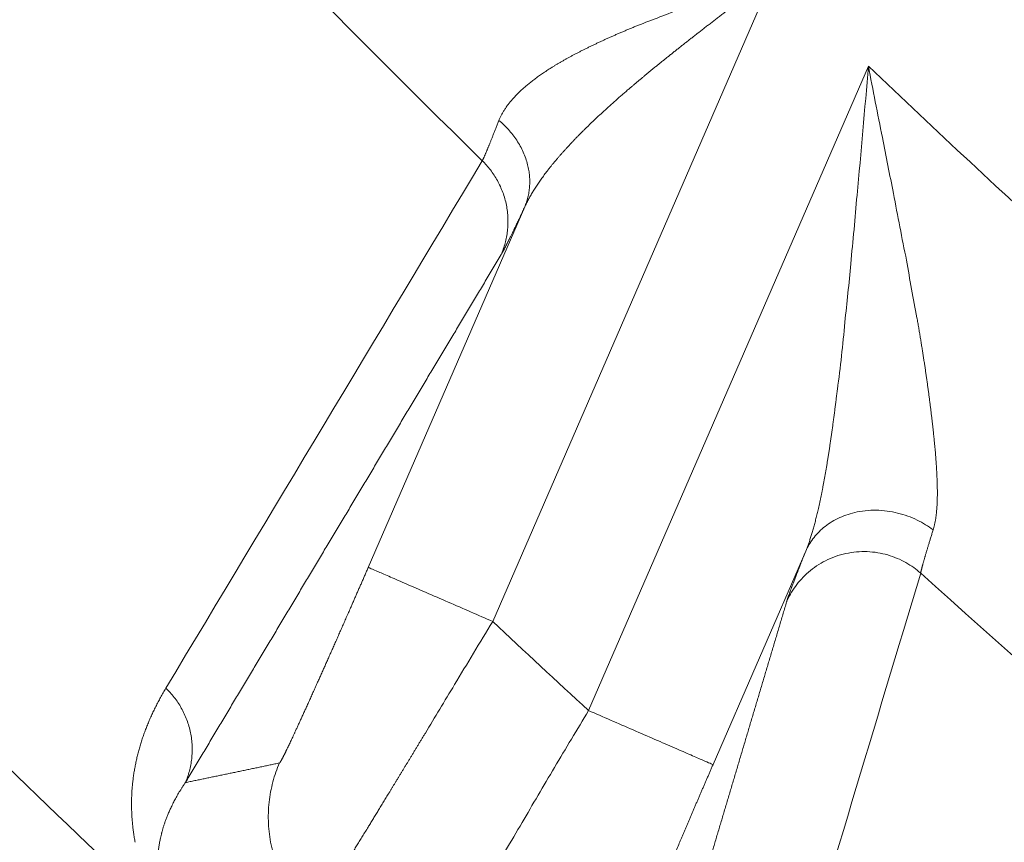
# Model space of a CAD drawing. Header units: millimetres. Extents: x 5437 to 18441, y -4466 to 3128.
# Tile 87 of 256: x 8434.85 to 8440.66, y -2839.88 to -2835.03. Entities that reach past the tile are written whole.
import ezdxf

# ---------------------------------------------------------------- set-up
doc = ezdxf.new("R2010")
doc.units = ezdxf.units.MM
doc.layers.add('1', color=7, linetype='Continuous', true_color=0xffffff)
doc.dimstyles.get("Standard").update_dxf_attribs({"dimtxt": 0.18, "dimasz": 0.18, "dimexe": 0.18, "dimexo": 0.0625, "dimgap": 0.09, "dimtad": 0, "dimtih": 1, "dimtoh": 1, "dimdec": 4, "dimzin": 0, "dimdsep": 46, "dimtxsty": 'Standard', "dimcen": 0.09, "dimadec": 0, "dimazin": 0, "dimtfac": 1, "dimtdec": 4, "dimtofl": 0, "dimtmove": 0, "dimatfit": 3, "dimfxl": 1, "dimtolj": 1, "dimtzin": 0, "dimarcsym": 0})

# ---------------------------------------------------------------- blocks, each defined once
blk = doc.blocks.new('*D53')
at = {"color": 0, "lineweight": -2, "transparency": 16777216}
for p, q in [((10989.4307, -2154.4155), (10692.9173, -2240.8213)), ((11069.4307, -2154.4155), (10989.4307, -2154.4155)), ((8443.48, -2896.4116), (8443.48, -2896.2316)), ((8443.39, -2896.3216), (8443.57, -2896.3216))]:
    blk.add_line(p, q, dxfattribs=at)
at = {"color": 0, "lineweight": 20, "transparency": 16777216}
blk.add_solid([(10689.1871, -2228.0204), (10696.6476, -2253.6222), (10616.1119, -2263.2029)], dxfattribs=at)
at = {"layer": 'Defpoints', "color": 0, "lineweight": 20, "transparency": 16777216}
for p in [(10616.1119, -2263.2029), (6270.848, -3529.4402)]:
    blk.add_point(p, dxfattribs=at)
at = {"color": 0, "lineweight": 20, "transparency": 16777216, "insert": (11249.5207, -2154.4155), "char_height": 80, "attachment_point": 5}
blk.add_mtext('\\A1;R2260', dxfattribs=at)
blk = doc.blocks.new('*D54')
at = {"color": 0, "lineweight": -2, "transparency": 16777216}
blk.add_line((7492.6853, -2896.3216), (7463.5164, -2896.3216), dxfattribs=at)
at = {"color": 0, "lineweight": -3, "transparency": 16777216}
for start, end in [(14.7247061, 87.3296239), (101.5902046, 175.2752939)]:
    blk.add_arc((8434.1189, -2896.3216), 970.4225, start, end, dxfattribs=at)
at = {"color": 0, "lineweight": 20, "transparency": 16777216}
for points in [[(9385.6953, -2646.8098), (9359.6469, -2652.519), (9389.7986, -2727.8095)], [(7480.3159, -2816.9391), (7453.6719, -2815.84), (7463.6964, -2896.3216)]]:
    blk.add_solid(points, dxfattribs=at)
at = {"layer": 'Defpoints', "color": 0, "lineweight": 20, "transparency": 16777216}
for p in [(7900.863, -2085.5454), (10671.8171, -2501.755), (7492.7478, -2896.3216), (7740.5009, -2896.3216), (8434.1189, -2896.3216)]:
    blk.add_point(p, dxfattribs=at)
at = {"color": 0, "lineweight": 20, "transparency": 16777216, "insert": (8359.2409, -1928.7921), "char_height": 80, "attachment_point": 5}
blk.add_mtext('\\A1;165%%D', dxfattribs=at)

msp = doc.modelspace()

# ---------------------------------------------------------------- linework, layer by layer
at = {"color": 7, "lineweight": 20}
msp.add_arc((8443.47995, -2896.41157), 893, 10.1099821, 350.11198757, dxfattribs=at)
at = {"layer": '1', "color": 0, "lineweight": 20}
for p, q in [((8439.29721, -2834.76659), (8437.64221, -2838.57684)), ((8438.20754, -2839.10186), (8439.85692, -2835.30455)), ((8436.90856, -2838.25818), (8437.83121, -2836.13398)), ((8439.48795, -2838.16176), (8438.9412, -2839.42052))]:
    msp.add_line(p, q, dxfattribs=at)
for centre, radius, start, end in [((8495.27522, -2777.08546), 82.36106, 222.8095073, 225.5323654), ((8495.27522, -2777.08546), 80.37817, 226.4118644, 231.1080564), ((8495.27522, -2777.08546), 86.87162, 223.297847, 226.7881486), ((8495.27522, -2777.08546), 82.36106, 228.0002717, 230.636495), ((8495.27522, -2777.08546), 87.5, 224.5408917, 268.5032091), ((8495.27521, -2777.08547), 84.27782, 226.8551327, 227.3796407)]:
    msp.add_arc(centre, radius, start, end, dxfattribs=at)
for points, degree, knots in [([(8439.29721, -2834.76659), (8439.28965, -2834.77245), (8439.27456, -2834.78413), (8439.252, -2834.80155), (8439.22959, -2834.81884), (8439.20733, -2834.83598), (8439.18523, -2834.85299), (8439.16329, -2834.86986), (8439.14151, -2834.88659), (8439.11989, -2834.90319), (8439.09844, -2834.91965), (8439.07717, -2834.93599), (8439.05607, -2834.95219), (8439.03515, -2834.96826), (8439.0144, -2834.98421), (8438.99384, -2835.00003), (8438.97346, -2835.01572), (8438.95327, -2835.03129), (8438.93326, -2835.04673), (8438.91345, -2835.06205), (8438.89383, -2835.07724), (8438.8744, -2835.09231), (8438.85516, -2835.10726), (8438.83613, -2835.12209), (8438.81729, -2835.1368), (8438.79865, -2835.1514), (8438.78021, -2835.16587), (8438.76198, -2835.18022), (8438.74395, -2835.19445), (8438.72612, -2835.20857), (8438.7085, -2835.22257), (8438.69108, -2835.23646), (8438.67387, -2835.25022), (8438.65686, -2835.26387), (8438.64007, -2835.27741), (8438.62348, -2835.29083), (8438.6071, -2835.30413), (8438.59093, -2835.31732), (8438.57497, -2835.33039), (8438.55922, -2835.34334), (8438.54368, -2835.35619), (8438.52835, -2835.36891), (8438.51323, -2835.38152), (8438.49832, -2835.39402), (8438.48362, -2835.4064), (8438.46912, -2835.41866), (8438.45484, -2835.43081), (8438.44541, -2835.43888), (8438.44073, -2835.44289)], 3, [0, 0, 0, 0, 0.0257856, 0.0513909, 0.0768159, 0.1020606, 0.1271251, 0.1520094, 0.1767136, 0.2012375, 0.2255814, 0.2497451, 0.2737288, 0.2975324, 0.3211561, 0.3445997, 0.3678634, 0.3909472, 0.4138511, 0.4365752, 0.4591194, 0.4814839, 0.5036686, 0.5256737, 0.547499, 0.5691448, 0.5906109, 0.6118976, 0.6330047, 0.6539323, 0.6746806, 0.6952494, 0.715639, 0.7358493, 0.7558803, 0.7757322, 0.795405, 0.8148987, 0.8342134, 0.8533491, 0.872306, 0.891084, 0.9096832, 0.9281037, 0.9463456, 0.9644089, 0.9822937, 1, 1, 1, 1]), ([(8438.29367, -2835.15263), (8438.29978, -2835.14985), (8438.31206, -2835.14425), (8438.33075, -2835.13586), (8438.34974, -2835.12743), (8438.36905, -2835.11895), (8438.38867, -2835.11043), (8438.4086, -2835.10187), (8438.42885, -2835.09327), (8438.44941, -2835.08462), (8438.47028, -2835.07594), (8438.49146, -2835.06721), (8438.50575, -2835.06139), (8438.51292, -2835.05847)], 3, [0, 0, 0, 0, 0.0868213, 0.174452, 0.2628949, 0.352153, 0.4422288, 0.5331251, 0.6248445, 0.7173892, 0.8107619, 0.9049647, 1, 1, 1, 1]), ([(8437.90057, -2835.37246), (8437.90438, -2835.3697), (8437.91202, -2835.36414), (8437.9238, -2835.35585), (8437.93585, -2835.34754), (8437.94819, -2835.33922), (8437.96083, -2835.33089), (8437.97375, -2835.32254), (8437.98697, -2835.31419), (8438.00048, -2835.30582), (8438.01428, -2835.29744), (8438.02838, -2835.28904), (8438.04277, -2835.28063), (8438.05745, -2835.2722), (8438.07242, -2835.26376), (8438.08769, -2835.25531), (8438.10324, -2835.24684), (8438.1191, -2835.23835), (8438.13524, -2835.22985), (8438.15168, -2835.22133), (8438.16841, -2835.2128), (8438.18543, -2835.20425), (8438.20275, -2835.19568), (8438.22035, -2835.1871), (8438.23825, -2835.1785), (8438.25644, -2835.16988), (8438.27491, -2835.16125), (8438.28741, -2835.15551), (8438.29367, -2835.15263)], 3, [0, 0, 0, 0, 0.0352949, 0.0708214, 0.1065825, 0.1425813, 0.1788207, 0.2153036, 0.2520327, 0.2890109, 0.3262408, 0.3637251, 0.4014663, 0.4394669, 0.4777295, 0.5162564, 0.55505, 0.5941125, 0.6334462, 0.6730534, 0.712936, 0.7530964, 0.7935364, 0.8342581, 0.8752634, 0.9165543, 0.9581325, 1, 1, 1, 1]), ([(8437.67855, -2835.62394), (8437.67974, -2835.62116), (8437.68214, -2835.6156), (8437.68603, -2835.60728), (8437.69013, -2835.59898), (8437.69448, -2835.5907), (8437.69905, -2835.58243), (8437.70386, -2835.57418), (8437.70891, -2835.56594), (8437.71419, -2835.55772), (8437.71971, -2835.54951), (8437.72546, -2835.54131), (8437.73144, -2835.53314), (8437.73766, -2835.52497), (8437.74412, -2835.51682), (8437.75081, -2835.50869), (8437.75773, -2835.50057), (8437.7649, -2835.49246), (8437.77229, -2835.48436), (8437.77993, -2835.47628), (8437.78779, -2835.46822), (8437.7959, -2835.46016), (8437.80424, -2835.45212), (8437.81281, -2835.4441), (8437.82162, -2835.43608), (8437.83066, -2835.42808), (8437.83994, -2835.42009), (8437.84946, -2835.41212), (8437.85921, -2835.40416), (8437.86919, -2835.39621), (8437.87941, -2835.38828), (8437.88985, -2835.38035), (8437.89699, -2835.37509), (8437.90057, -2835.37246)], 3, [0, 0, 0, 0, 0.0314381, 0.0628987, 0.0943854, 0.1259014, 0.1574503, 0.1890354, 0.2206601, 0.2523278, 0.2840417, 0.3158054, 0.347622, 0.3794949, 0.4114274, 0.4434227, 0.4754841, 0.5076148, 0.5398179, 0.5720967, 0.6044543, 0.6368938, 0.6694183, 0.7020309, 0.7347346, 0.7675325, 0.8004274, 0.8334225, 0.8665205, 0.8997244, 0.9330371, 0.9664614, 1, 1, 1, 1]), ([(8438.44073, -2835.44289), (8438.43431, -2835.4484), (8438.42154, -2835.45937), (8438.40264, -2835.47577), (8438.38405, -2835.49202), (8438.36578, -2835.50812), (8438.34783, -2835.52408), (8438.33019, -2835.5399), (8438.31288, -2835.55557), (8438.29589, -2835.57109), (8438.27922, -2835.58647), (8438.26286, -2835.6017), (8438.24682, -2835.61679), (8438.23111, -2835.63174), (8438.21571, -2835.64653), (8438.20062, -2835.66119), (8438.18585, -2835.67569), (8438.1714, -2835.69005), (8438.15726, -2835.70426), (8438.14343, -2835.71832), (8438.12991, -2835.73223), (8438.1167, -2835.746), (8438.10381, -2835.75961), (8438.09121, -2835.77308), (8438.08299, -2835.78201), (8438.0789, -2835.78645)], 3, [0, 0, 0, 0, 0.0486157, 0.0967614, 0.1444373, 0.191644, 0.2383817, 0.284651, 0.3304521, 0.3757855, 0.4206517, 0.4650511, 0.5089841, 0.5524514, 0.5954532, 0.6379903, 0.680063, 0.721672, 0.7628178, 0.803501, 0.8437222, 0.8834821, 0.9227812, 0.9616203, 1, 1, 1, 1]), ([(8437.58078, -2835.86212), (8437.58124, -2835.86124), (8437.58217, -2835.85947), (8437.58365, -2835.85651), (8437.58522, -2835.85333), (8437.58686, -2835.8499), (8437.58859, -2835.84622), (8437.5904, -2835.84231), (8437.59229, -2835.83816), (8437.59427, -2835.83376), (8437.59633, -2835.82912), (8437.59847, -2835.82424), (8437.60069, -2835.81911), (8437.603, -2835.81374), (8437.60539, -2835.80814), (8437.60786, -2835.80228), (8437.61041, -2835.79619), (8437.61305, -2835.78986), (8437.61577, -2835.78328), (8437.61857, -2835.77647), (8437.62145, -2835.76941), (8437.62441, -2835.76211), (8437.62746, -2835.75457), (8437.63059, -2835.74679), (8437.6338, -2835.73877), (8437.63709, -2835.73051), (8437.64046, -2835.72202), (8437.64391, -2835.71328), (8437.64744, -2835.7043), (8437.65105, -2835.69509), (8437.65474, -2835.68564), (8437.65851, -2835.67595), (8437.66236, -2835.66602), (8437.66629, -2835.65586), (8437.6703, -2835.64546), (8437.67437, -2835.63484), (8437.67715, -2835.62758), (8437.67855, -2835.62394)], 3, [0, 0, 0, 0, 0.0279424, 0.0559139, 0.0839154, 0.1119476, 0.1400111, 0.1681068, 0.1962353, 0.2243974, 0.2525937, 0.2808251, 0.3090921, 0.3373956, 0.3657361, 0.3941145, 0.4225314, 0.4509875, 0.4794835, 0.5080201, 0.536598, 0.5652178, 0.5938802, 0.622586, 0.6513357, 0.68013, 0.7089697, 0.7378553, 0.7667875, 0.7957669, 0.8247943, 0.8538702, 0.8829953, 0.9121702, 0.9413955, 0.9706719, 1, 1, 1, 1]), ([(8438.0789, -2835.78645), (8438.07485, -2835.79088), (8438.06679, -2835.79971), (8438.05494, -2835.81292), (8438.04334, -2835.82602), (8438.03198, -2835.83904), (8438.02089, -2835.85196), (8438.01004, -2835.86478), (8437.99946, -2835.87751), (8437.98912, -2835.89015), (8437.97904, -2835.90269), (8437.96922, -2835.91514), (8437.95965, -2835.9275), (8437.95034, -2835.93977), (8437.94129, -2835.95194), (8437.93249, -2835.96401), (8437.92395, -2835.976), (8437.91567, -2835.98789), (8437.90764, -2835.99969), (8437.89986, -2836.01139), (8437.89235, -2836.023), (8437.88509, -2836.03452), (8437.87808, -2836.04594), (8437.87133, -2836.05728), (8437.86483, -2836.06851), (8437.85859, -2836.07966), (8437.85261, -2836.0907), (8437.84687, -2836.10166), (8437.84139, -2836.11252), (8437.83615, -2836.12328), (8437.83285, -2836.13042), (8437.83121, -2836.13398)], 3, [0, 0, 0, 0, 0.0383732, 0.0764594, 0.1142596, 0.1517746, 0.1890053, 0.2259527, 0.2626176, 0.299001, 0.335104, 0.3709275, 0.4064725, 0.4417401, 0.4767314, 0.5114475, 0.5458895, 0.5800585, 0.6139558, 0.6475826, 0.6809401, 0.7140295, 0.7468522, 0.7794096, 0.8117029, 0.8437337, 0.8755033, 0.9070132, 0.9382649, 0.96926, 1, 1, 1, 1]), ([(8437.83121, -2836.13398), (8437.79787, -2836.20496), (8437.76869, -2836.2661), (8437.74379, -2836.31716), (8437.71865, -2836.36705), (8437.70093, -2836.39964), (8437.69767, -2836.40548), (8437.69472, -2836.41062), (8437.69206, -2836.41506)], 5, [0, 0, 0, 0, 0, 0, 0.7996475, 0.7996475, 0.7996475, 1, 1, 1, 1, 1, 1]), ([(8440.14353, -2836.78717), (8440.14522, -2836.79699), (8440.14857, -2836.81653), (8440.1535, -2836.84564), (8440.15831, -2836.87441), (8440.16301, -2836.90284), (8440.1676, -2836.93093), (8440.17207, -2836.95868), (8440.17643, -2836.98609), (8440.18067, -2837.01315), (8440.1848, -2837.03988), (8440.18882, -2837.06626), (8440.19272, -2837.09231), (8440.1965, -2837.11801), (8440.20018, -2837.14337), (8440.20255, -2837.16012), (8440.20373, -2837.16845)], 3, [0, 0, 0, 0, 0.0760199, 0.1513271, 0.2259232, 0.2998095, 0.3729876, 0.4454589, 0.5172253, 0.5882882, 0.6586496, 0.7283113, 0.7972751, 0.8655431, 0.9331174, 1, 1, 1, 1]), ([(8440.20373, -2837.16845), (8440.20493, -2837.17699), (8440.20732, -2837.19403), (8440.21078, -2837.21939), (8440.21415, -2837.24451), (8440.21741, -2837.26939), (8440.22058, -2837.29401), (8440.22364, -2837.31839), (8440.22661, -2837.34252), (8440.22948, -2837.3664), (8440.23225, -2837.39002), (8440.23492, -2837.41339), (8440.2375, -2837.4365), (8440.24, -2837.45936), (8440.24158, -2837.47445), (8440.24238, -2837.48197)], 3, [0, 0, 0, 0, 0.0796333, 0.1588029, 0.2375119, 0.3157636, 0.3935611, 0.4709076, 0.5478067, 0.6242617, 0.700276, 0.7758534, 0.8509973, 0.9257116, 1, 1, 1, 1]), ([(8439.63066, -2837.53643), (8439.63193, -2837.52787), (8439.63448, -2837.51069), (8439.63822, -2837.48469), (8439.64194, -2837.45841), (8439.64561, -2837.43185), (8439.64926, -2837.40499), (8439.65287, -2837.37786), (8439.65645, -2837.35044), (8439.66001, -2837.32273), (8439.66355, -2837.29475), (8439.66707, -2837.26648), (8439.67057, -2837.23794), (8439.67288, -2837.21879), (8439.67404, -2837.20918)], 3, [0, 0, 0, 0, 0.080048, 0.1606871, 0.2419191, 0.3237461, 0.40617, 0.4891926, 0.5728157, 0.6570411, 0.7418705, 0.8273057, 0.9133483, 1, 1, 1, 1]), ([(8440.24238, -2837.48197), (8440.24307, -2837.48868), (8440.24445, -2837.50203), (8440.24641, -2837.52181), (8440.24828, -2837.54127), (8440.25004, -2837.56041), (8440.25169, -2837.57923), (8440.25324, -2837.59772), (8440.25468, -2837.61588), (8440.25602, -2837.63373), (8440.25725, -2837.65125), (8440.25838, -2837.66845), (8440.2594, -2837.68533), (8440.2603, -2837.70188), (8440.2611, -2837.71812), (8440.26179, -2837.73403), (8440.26237, -2837.74963), (8440.26284, -2837.76491), (8440.2632, -2837.77986), (8440.26344, -2837.7945), (8440.26357, -2837.80882), (8440.26359, -2837.82283), (8440.26349, -2837.83651), (8440.26328, -2837.84989), (8440.26295, -2837.86294), (8440.2625, -2837.87568), (8440.26194, -2837.88811), (8440.26126, -2837.90022), (8440.26046, -2837.91202), (8440.25953, -2837.92351), (8440.25849, -2837.93468), (8440.25732, -2837.94555), (8440.25604, -2837.9561), (8440.25463, -2837.96635), (8440.25309, -2837.97628), (8440.25143, -2837.98591), (8440.24964, -2837.99523), (8440.24773, -2838.00424), (8440.24569, -2838.01295), (8440.24352, -2838.02135), (8440.24123, -2838.02946), (8440.23958, -2838.03465), (8440.23876, -2838.03723)], 3, [0, 0, 0, 0, 0.0307322, 0.0611389, 0.091222, 0.1209832, 0.1504243, 0.1795472, 0.2083538, 0.2368463, 0.2650268, 0.2928973, 0.3204603, 0.3477181, 0.3746732, 0.401328, 0.4276853, 0.4537477, 0.4795182, 0.5049996, 0.530195, 0.5551076, 0.5797406, 0.6040975, 0.6281817, 0.651997, 0.6755471, 0.698836, 0.7218676, 0.7446463, 0.7671763, 0.7894621, 0.8115085, 0.8333202, 0.8549023, 0.8762598, 0.8973981, 0.9183227, 0.9390392, 0.9595536, 0.9798718, 1, 1, 1, 1]), ([(8439.56239, -2837.91075), (8439.56369, -2837.90501), (8439.56632, -2837.89343), (8439.57019, -2837.87575), (8439.57406, -2837.85767), (8439.57793, -2837.83916), (8439.58178, -2837.82024), (8439.58562, -2837.80091), (8439.58945, -2837.78116), (8439.59327, -2837.76099), (8439.59708, -2837.7404), (8439.60087, -2837.7194), (8439.60465, -2837.69798), (8439.60841, -2837.67614), (8439.61216, -2837.65389), (8439.6159, -2837.63121), (8439.61962, -2837.60812), (8439.62332, -2837.58461), (8439.62702, -2837.56069), (8439.62944, -2837.54455), (8439.63066, -2837.53643)], 3, [0, 0, 0, 0, 0.0487348, 0.0982571, 0.1485702, 0.1996773, 0.2515813, 0.3042852, 0.3577916, 0.4121031, 0.4672223, 0.5231514, 0.5798929, 0.6374488, 0.6958214, 0.7550125, 0.8150241, 0.875858, 0.9375161, 1, 1, 1, 1]), ([(8439.48795, -2838.16176), (8439.48924, -2838.15859), (8439.49184, -2838.15223), (8439.49568, -2838.14237), (8439.49951, -2838.13221), (8439.50332, -2838.12173), (8439.50712, -2838.11093), (8439.5109, -2838.09981), (8439.51467, -2838.08837), (8439.51843, -2838.07661), (8439.52217, -2838.06454), (8439.5259, -2838.05214), (8439.52961, -2838.03943), (8439.53331, -2838.0264), (8439.53699, -2838.01305), (8439.54066, -2837.99938), (8439.54432, -2837.9854), (8439.54796, -2837.9711), (8439.55159, -2837.95648), (8439.55521, -2837.94154), (8439.55882, -2837.92629), (8439.5612, -2837.91595), (8439.56239, -2837.91075)], 3, [0, 0, 0, 0, 0.0438931, 0.088388, 0.1334926, 0.1792147, 0.2255617, 0.2725408, 0.3201587, 0.3684222, 0.4173374, 0.4669105, 0.5171473, 0.5680533, 0.619634, 0.6718946, 0.7248399, 0.7784749, 0.832804, 0.8878318, 0.9435624, 1, 1, 1, 1]), ([(8440.23876, -2838.03723), (8440.23758, -2838.041), (8440.23522, -2838.04854), (8440.23178, -2838.05957), (8440.22841, -2838.07037), (8440.22513, -2838.08095), (8440.22194, -2838.09128), (8440.21882, -2838.10139), (8440.21579, -2838.11126), (8440.21285, -2838.1209), (8440.20999, -2838.1303), (8440.20721, -2838.13946), (8440.20452, -2838.14839), (8440.20191, -2838.15709), (8440.19938, -2838.16555), (8440.19695, -2838.17377), (8440.19459, -2838.18176), (8440.19232, -2838.18951), (8440.19014, -2838.19702), (8440.18804, -2838.2043), (8440.18602, -2838.21135), (8440.18409, -2838.21815), (8440.18225, -2838.22472), (8440.18049, -2838.23105), (8440.17881, -2838.23715), (8440.17722, -2838.24301), (8440.17571, -2838.24864), (8440.17428, -2838.25403), (8440.17294, -2838.25918), (8440.17168, -2838.2641), (8440.17051, -2838.26878), (8440.16941, -2838.27323), (8440.16841, -2838.27744), (8440.16748, -2838.28142), (8440.16664, -2838.28516), (8440.16587, -2838.28869), (8440.16543, -2838.29084), (8440.1652, -2838.29192)], 3, [0, 0, 0, 0, 0.0294928, 0.0589265, 0.0883013, 0.1176179, 0.1468765, 0.1760777, 0.2052218, 0.2343094, 0.2633409, 0.2923166, 0.3212372, 0.350103, 0.3789144, 0.407672, 0.4363763, 0.4650276, 0.4936265, 0.5221735, 0.550669, 0.5791134, 0.6075074, 0.6358514, 0.6641458, 0.6923913, 0.7205882, 0.748737, 0.7768384, 0.8048927, 0.8329005, 0.8608624, 0.8887788, 0.9166502, 0.9444772, 0.9722603, 1, 1, 1, 1]), ([(8436.3854, -2839.41095), (8436.38757, -2839.41052), (8436.39455, -2839.399), (8436.40621, -2839.37663), (8436.43877, -2839.31035), (8436.48799, -2839.20476), (8436.51686, -2839.14194), (8436.58189, -2838.99885), (8436.65787, -2838.82892), (8436.69874, -2838.73691), (8436.76498, -2838.58691), (8436.83349, -2838.43053), (8436.85855, -2838.37314), (8436.88356, -2838.31572), (8436.90856, -2838.25818)], 5, [0, 0, 0, 0, 0, 0, 0.2707025, 0.2707025, 0.2707025, 0.5486701, 0.5486701, 0.5486701, 0.8370325, 0.8370325, 0.8370325, 1, 1, 1, 1, 1, 1]), ([(8435.53456, -2839.87832), (8435.53369, -2839.87364), (8435.53193, -2839.86422), (8435.52953, -2839.85023), (8435.52728, -2839.83623), (8435.5252, -2839.82225), (8435.52328, -2839.80827), (8435.52153, -2839.7943), (8435.51994, -2839.78033), (8435.51851, -2839.76637), (8435.51725, -2839.75243), (8435.51615, -2839.73848), (8435.51522, -2839.72455), (8435.51445, -2839.71062), (8435.51385, -2839.6967), (8435.51341, -2839.68279), (8435.51313, -2839.66889), (8435.51302, -2839.65499), (8435.51307, -2839.6411), (8435.51328, -2839.62722), (8435.51366, -2839.61335), (8435.51421, -2839.59948), (8435.51491, -2839.58562), (8435.51578, -2839.57177), (8435.51682, -2839.55793), (8435.51802, -2839.5441), (8435.51938, -2839.53027), (8435.5209, -2839.51645), (8435.52259, -2839.50264), (8435.52445, -2839.48884), (8435.52646, -2839.47504), (8435.52864, -2839.46126), (8435.53098, -2839.44748), (8435.53349, -2839.4337), (8435.53616, -2839.41994), (8435.53899, -2839.40618), (8435.54199, -2839.39244), (8435.54515, -2839.3787), (8435.54848, -2839.36497), (8435.55196, -2839.35124), (8435.55561, -2839.33753), (8435.55942, -2839.32382), (8435.5634, -2839.31012), (8435.56754, -2839.29643), (8435.57184, -2839.28274), (8435.57631, -2839.26907), (8435.58094, -2839.2554), (8435.58573, -2839.24174), (8435.59068, -2839.22808), (8435.5958, -2839.21444), (8435.60108, -2839.2008), (8435.60652, -2839.18718), (8435.61212, -2839.17356), (8435.61789, -2839.15994), (8435.62382, -2839.14634), (8435.62991, -2839.13274), (8435.63617, -2839.11915), (8435.64259, -2839.10557), (8435.64917, -2839.092), (8435.65591, -2839.07843), (8435.66281, -2839.06488), (8435.66988, -2839.05133), (8435.67711, -2839.03778), (8435.6845, -2839.02425), (8435.69205, -2839.01072), (8435.69977, -2838.99721), (8435.70764, -2838.98369), (8435.713, -2838.97473), (8435.71569, -2838.97024)], 3, [0, 0, 0, 0, 0.0108401, 0.0218106, 0.0329114, 0.0441428, 0.055505, 0.0669981, 0.0786223, 0.0903777, 0.1022644, 0.1142827, 0.1264325, 0.1387141, 0.1511276, 0.1636731, 0.1763507, 0.1891605, 0.2021027, 0.2151773, 0.2283844, 0.2417242, 0.2551968, 0.2688021, 0.2825404, 0.2964117, 0.3104161, 0.3245537, 0.3388245, 0.3532287, 0.3677663, 0.3824374, 0.3972421, 0.4121804, 0.4272524, 0.4424582, 0.4577978, 0.4732713, 0.4888788, 0.5046203, 0.5204959, 0.5365056, 0.5526496, 0.5689277, 0.5853402, 0.6018871, 0.6185683, 0.635384, 0.6523342, 0.6694189, 0.6866383, 0.7039923, 0.721481, 0.7391044, 0.7568625, 0.7747555, 0.7927833, 0.810946, 0.8292437, 0.8476763, 0.8662439, 0.8849465, 0.9037842, 0.9227571, 0.941865, 0.9611081, 0.9804864, 1, 1, 1, 1]), ([(8437.81593, -2839.76141), (8437.8768, -2839.65594), (8437.94089, -2839.54711), (8438.07247, -2839.32612), (8438.13995, -2839.21395), (8438.20754, -2839.10186)], 3, [0, 0, 0, 0, 0.5, 0.5, 1, 1, 1, 1]), ([(8437.24528, -2839.23427), (8437.24184, -2839.23994), (8437.23498, -2839.25127), (8437.22477, -2839.26813), (8437.21463, -2839.28484), (8437.20459, -2839.30141), (8437.19464, -2839.31782), (8437.18477, -2839.33409), (8437.175, -2839.3502), (8437.16531, -2839.36616), (8437.15571, -2839.38197), (8437.14621, -2839.39763), (8437.1368, -2839.41313), (8437.12748, -2839.42848), (8437.11825, -2839.44367), (8437.10911, -2839.45871), (8437.10007, -2839.47359), (8437.09111, -2839.48832), (8437.08225, -2839.5029), (8437.07349, -2839.51732), (8437.06481, -2839.53158), (8437.05623, -2839.54569), (8437.04775, -2839.55964), (8437.03935, -2839.57343), (8437.03105, -2839.58707), (8437.02284, -2839.60055), (8437.01473, -2839.61388), (8437.0067, -2839.62705), (8436.99877, -2839.64006), (8436.99094, -2839.65292), (8436.98319, -2839.66563), (8436.97554, -2839.67817), (8436.96797, -2839.69057), (8436.9605, -2839.7028), (8436.95313, -2839.71489), (8436.94584, -2839.72682), (8436.93864, -2839.73859), (8436.93153, -2839.75021), (8436.92452, -2839.76168), (8436.91759, -2839.77299), (8436.91075, -2839.78416), (8436.90624, -2839.7915), (8436.904, -2839.79517)], 3, [0, 0, 0, 0, 0.027348, 0.0545753, 0.0816819, 0.1086679, 0.1355331, 0.1622777, 0.1889017, 0.215405, 0.2417878, 0.26805, 0.2941917, 0.3202129, 0.3461136, 0.3718939, 0.3975537, 0.4230931, 0.4485121, 0.4738108, 0.4989892, 0.5240473, 0.5489851, 0.5738027, 0.5985001, 0.6230774, 0.6475345, 0.6718715, 0.6960884, 0.7201854, 0.7441623, 0.7680193, 0.7917563, 0.8153735, 0.8388708, 0.8622484, 0.8855061, 0.9086442, 0.9316625, 0.9545613, 0.9773404, 1, 1, 1, 1]), ([(8438.9412, -2839.42052), (8438.89619, -2839.52413), (8438.8515, -2839.62754), (8438.80751, -2839.72985), (8438.72406, -2839.92502), (8438.64889, -2840.10302), (8438.61432, -2840.18545), (8438.56818, -2840.29654), (8438.53036, -2840.38924), (8438.51886, -2840.41763), (8438.48795, -2840.4947), (8438.46643, -2840.55068), (8438.45675, -2840.57743), (8438.45162, -2840.59399), (8438.45167, -2840.59865), (8438.45168, -2840.59882), (8438.45169, -2840.59896), (8438.45172, -2840.59909)], 5, [0, 0, 0, 0, 0, 0, 0.2933404, 0.2933404, 0.2933404, 0.5785294, 0.5785294, 0.5785294, 0.7171481, 0.7171481, 0.7171481, 0.9890643, 0.9890643, 0.9890643, 1, 1, 1, 1, 1, 1]), ([(8435.83047, -2839.52658), (8435.82726, -2839.53126), (8435.82093, -2839.54049), (8435.81179, -2839.55442), (8435.80306, -2839.56817), (8435.79474, -2839.58173), (8435.78681, -2839.5951), (8435.77928, -2839.60826), (8435.77213, -2839.6212), (8435.76534, -2839.6339), (8435.75892, -2839.64636), (8435.75284, -2839.65856), (8435.7471, -2839.67049), (8435.74168, -2839.68214), (8435.73658, -2839.69351), (8435.73179, -2839.70458), (8435.72728, -2839.71535), (8435.72306, -2839.7258), (8435.7191, -2839.73594), (8435.71541, -2839.74576), (8435.71196, -2839.75525), (8435.70875, -2839.76441), (8435.70577, -2839.77322), (8435.703, -2839.78169), (8435.70044, -2839.78982), (8435.69808, -2839.7976), (8435.6959, -2839.80502), (8435.69391, -2839.81208), (8435.69208, -2839.81879), (8435.69042, -2839.82513), (8435.68938, -2839.82929), (8435.68888, -2839.83129)], 3, [0, 0, 0, 0, 0.0521651, 0.103068, 0.1527087, 0.2010869, 0.2482027, 0.2940559, 0.3386463, 0.3819738, 0.4240385, 0.46484, 0.5043785, 0.5426537, 0.5796657, 0.6154143, 0.6498994, 0.683121, 0.715079, 0.7457734, 0.7752041, 0.8033711, 0.8302743, 0.8559137, 0.8802892, 0.9034008, 0.9252486, 0.9458323, 0.9651522, 0.9832081, 1, 1, 1, 1]), ([(8436.904, -2839.79517), (8436.9012, -2839.79973), (8436.89561, -2839.80884), (8436.88733, -2839.82231), (8436.87916, -2839.83563), (8436.87108, -2839.84876), (8436.86311, -2839.86172), (8436.85523, -2839.87451), (8436.84746, -2839.88712), (8436.8398, -2839.89956), (8436.83224, -2839.91182), (8436.82478, -2839.9239), (8436.81743, -2839.93581), (8436.81018, -2839.94753), (8436.80304, -2839.95908), (8436.79601, -2839.97045), (8436.78909, -2839.98163), (8436.78227, -2839.99264), (8436.77556, -2840.00346), (8436.76896, -2840.01411), (8436.76246, -2840.02457), (8436.75608, -2840.03484), (8436.74981, -2840.04494), (8436.74364, -2840.05485), (8436.73759, -2840.06458), (8436.73165, -2840.07412), (8436.72581, -2840.08348), (8436.72009, -2840.09266), (8436.71448, -2840.10164), (8436.70898, -2840.11045), (8436.70359, -2840.11907), (8436.69832, -2840.1275), (8436.69315, -2840.13575), (8436.6881, -2840.14381), (8436.68316, -2840.15168), (8436.67833, -2840.15937), (8436.67361, -2840.16688), (8436.669, -2840.17419), (8436.66451, -2840.18132), (8436.66012, -2840.18827), (8436.65585, -2840.19502), (8436.6517, -2840.20159), (8436.64765, -2840.20798), (8436.64371, -2840.21418), (8436.63989, -2840.22019), (8436.63618, -2840.22602), (8436.63257, -2840.23166), (8436.62908, -2840.23711), (8436.6257, -2840.24238), (8436.62244, -2840.24746), (8436.61928, -2840.25236), (8436.61623, -2840.25708), (8436.61329, -2840.26161), (8436.61046, -2840.26595), (8436.60774, -2840.27011), (8436.60513, -2840.27409), (8436.60263, -2840.27788), (8436.60024, -2840.28149), (8436.59795, -2840.28492), (8436.59578, -2840.28816), (8436.59371, -2840.29123), (8436.59175, -2840.29411), (8436.58989, -2840.29681), (8436.58814, -2840.29933), (8436.5865, -2840.30167), (8436.58496, -2840.30383), (8436.58352, -2840.3058), (8436.58219, -2840.30761), (8436.58097, -2840.30923), (8436.57985, -2840.31067), (8436.57883, -2840.31194), (8436.57791, -2840.31303), (8436.57709, -2840.31395), (8436.57638, -2840.31469), (8436.57577, -2840.31525), (8436.57525, -2840.31565), (8436.57498, -2840.31577), (8436.57485, -2840.31583)], 3, [0, 0, 0, 0, 0.0141715, 0.0283191, 0.042443, 0.056543, 0.0706194, 0.0846721, 0.0987012, 0.1127068, 0.1266887, 0.1406472, 0.1545823, 0.168494, 0.1823823, 0.1962473, 0.210089, 0.2239076, 0.2377029, 0.2514752, 0.2652244, 0.2789506, 0.2926538, 0.3063341, 0.3199915, 0.3336261, 0.3472379, 0.360827, 0.3743934, 0.3879372, 0.4014585, 0.4149572, 0.4284335, 0.4418873, 0.4553188, 0.468728, 0.4821149, 0.4954796, 0.5088222, 0.5221427, 0.5354412, 0.5487177, 0.5619722, 0.5752049, 0.5884158, 0.6016049, 0.6147723, 0.6279181, 0.6410423, 0.6541449, 0.6672261, 0.6802859, 0.6933243, 0.7063415, 0.7193374, 0.7323121, 0.7452657, 0.7581983, 0.7711099, 0.7840005, 0.7968703, 0.8097193, 0.8225475, 0.8353551, 0.848142, 0.8609083, 0.8736542, 0.8863797, 0.8990847, 0.9117695, 0.9244341, 0.9370784, 0.9497027, 0.9623069, 0.9748912, 0.9874555, 1, 1, 1, 1]), ([(8435.6852, -2839.84687), (8435.68429, -2839.85105), (8435.68246, -2839.85934), (8435.67997, -2839.87195), (8435.67768, -2839.88459), (8435.6756, -2839.89726), (8435.67375, -2839.90997), (8435.67212, -2839.9227), (8435.67071, -2839.93545), (8435.66952, -2839.94822), (8435.66856, -2839.961), (8435.66782, -2839.97379), (8435.66731, -2839.98658), (8435.66703, -2839.99937), (8435.66699, -2840.01216), (8435.66715, -2840.02493), (8435.66746, -2840.03352), (8435.66762, -2840.03778)], 3, [0, 0, 0, 0, 0.0727643, 0.1446569, 0.2156781, 0.2858279, 0.3551065, 0.4235139, 0.4910504, 0.5577159, 0.6235106, 0.6884347, 0.7524883, 0.8156714, 0.8779844, 0.9394272, 1, 1, 1, 1])]:
    msp.add_open_spline(points, degree=degree, knots=knots, dxfattribs=at)
for points, degree in [([(8438.51292, -2835.05847), (8438.59972, -2835.02586), (8438.68809, -2834.99147), (8438.77746, -2834.95587)], 3), ([(8439.78996, -2836.06463), (8439.8146, -2835.81228), (8439.83577, -2835.55841), (8439.85692, -2835.30455)], 3), ([(8439.85692, -2835.30455), (8439.88387, -2835.44486), (8439.91126, -2835.58524), (8439.93953, -2835.72521)], 3), ([(8439.93953, -2835.72521), (8439.96078, -2835.83533), (8439.98257, -2835.9452), (8440.00512, -2836.05457)], 3), ([(8435.71569, -2838.97024), (8436.33678, -2837.93544), (8436.95846, -2836.89946), (8437.58078, -2835.86212)], 3), ([(8439.75267, -2836.46872), (8439.76658, -2836.33467), (8439.77881, -2836.19988), (8439.78996, -2836.06463)], 3), ([(8440.00512, -2836.05457), (8440.02945, -2836.18687), (8440.05494, -2836.31841), (8440.08196, -2836.44876)], 3), ([(8437.69206, -2836.41506), (8437.31939, -2837.03818), (8436.94691, -2837.66087), (8436.5746, -2838.28315), (8436.20245, -2838.90505), (8435.83047, -2839.52658)], 5), ([(8439.71819, -2836.81346), (8439.73131, -2836.69925), (8439.74268, -2836.58429), (8439.75267, -2836.46872)], 3), ([(8440.08196, -2836.44876), (8440.10114, -2836.56267), (8440.12157, -2836.67558), (8440.14353, -2836.78717)], 3), ([(8439.67404, -2837.20918), (8439.69205, -2837.0787), (8439.70654, -2836.94669), (8439.71819, -2836.81346)], 3), ([(8439.37497, -2838.46114), (8439.38291, -2838.43448), (8439.39825, -2838.39102), (8439.4211, -2838.33051), (8439.45119, -2838.25363), (8439.48795, -2838.16176)], 5), ([(8440.1652, -2838.29192), (8439.89466, -2839.19185), (8439.62538, -2840.08907), (8439.35724, -2840.98383)], 3), ([(8438.57225, -2841.15771), (8438.73211, -2840.61996), (8438.8923, -2840.08146), (8439.05283, -2839.54217), (8439.21372, -2839.00208), (8439.37497, -2838.46114)], 5), ([(8437.64221, -2838.57684), (8437.56651, -2838.70167), (8437.49093, -2838.8266), (8437.4177, -2838.94922)], 3), ([(8437.4177, -2838.94922), (8437.35838, -2839.04609), (8437.30055, -2839.14149), (8437.24528, -2839.23427)], 3), ([(8435.83047, -2839.52658), (8435.9414, -2839.50358), (8436.05236, -2839.48051), (8436.16335, -2839.45739), (8436.27436, -2839.4342), (8436.3854, -2839.41095)], 5), ([(8437.71819, -2839.92735), (8437.74968, -2839.87318), (8437.78233, -2839.81778), (8437.81593, -2839.76141)], 3), ([(8435.68888, -2839.83129), (8435.68761, -2839.83648), (8435.68638, -2839.84167), (8435.6852, -2839.84687)], 3)]:
    msp.add_open_spline(points, degree=degree, dxfattribs=at)
for points, weights in [([(8437.83121, -2836.13398), (8437.95094, -2835.85031), (8437.67855, -2835.62394)], [1, 0.812984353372, 1]), ([(8437.69206, -2836.41506), (8437.82717, -2836.10199), (8437.58078, -2835.86212)], [1, 0.823820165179, 1]), ([(8439.48795, -2838.16176), (8439.71884, -2837.645), (8440.23876, -2838.03723)], [1, 0.604289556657, 1]), ([(8439.37497, -2838.46114), (8439.64898, -2837.83462), (8440.1652, -2838.29192)], [1, 0.586250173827, 1]), ([(8437.64221, -2838.57684), (8436.92114, -2838.26364), (8436.90856, -2838.25818)], [1, 0.713250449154, 1]), ([(8435.83047, -2839.52658), (8435.96701, -2839.21022), (8435.71569, -2838.97024)], [1, 0.821043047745, 1]), ([(8438.9412, -2839.42052), (8438.92861, -2839.41506), (8438.20754, -2839.10186)], [1, 0.713250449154, 1]), ([(8436.57485, -2840.31583), (8436.1599, -2839.93043), (8436.3854, -2839.41095)], [1, 0.816171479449, 1])]:
    msp.add_rational_spline(points, weights, degree=2, dxfattribs=at)

# ---------------------------------------------------------------- dimensions: what is measured, and where the dimension line sits
at = {"color": 0, "lineweight": 20}
dim = msp.add_angular_dim_2l(base=(7900.86303, -2085.54536), line1=((8434.11893, -2896.32157), (10671.81706, -2501.75501)), line2=((7740.5009, -2896.32157), (7492.74781, -2896.32157)), text='165%%D', dimstyle='Standard', override={"dimtxt": 80, "dimasz": 80, "dimlwd": 65533}, dxfattribs=at)
dim.commit()
dim.dimension.update_dxf_attribs({"geometry": '*D54', "text_midpoint": (8359.2409, -1928.79214), "dimtype": 162})
dim = msp.add_diameter_dim_2p(p1=(6270.84796, -3529.44022), p2=(10616.11195, -2263.20291), text='R2260', dimstyle='Standard', override={"dimtxt": 80, "dimasz": 80, "dimdec": 0}, dxfattribs=at)
dim.commit()
dim.dimension.update_dxf_attribs({"geometry": '*D53', "text_midpoint": (11249.52071, -2154.41547), "dimtype": 163})

doc.saveas('drawing.dxf')
